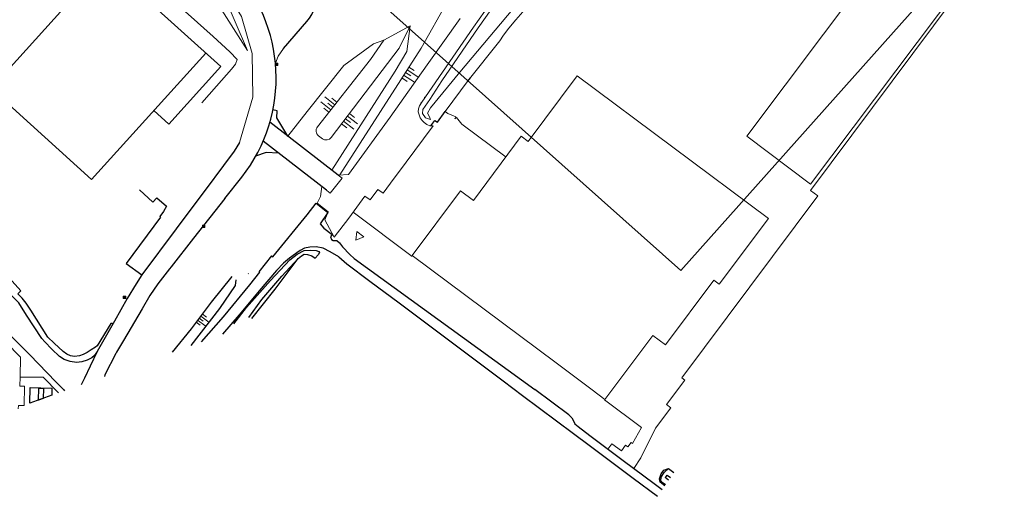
# Model space of a CAD drawing. Header units: metres. Extents: x 63969 to 66809, y 402115 to 403661.
# Tile 11 of 26: x 66282 to 66590, y 402115 to 402264. Entities that reach past the tile are written whole.
import ezdxf

# ---------------------------------------------------------------- set-up
doc = ezdxf.new("R2010")
doc.units = ezdxf.units.M
doc.layers.get('0').update_dxf_attribs({"linetype": 'CONTINUOUS'})
for name, color, linetype, lineweight in [('BS-BEBOUWING', 253, 'CONTINUOUS', 0), ('BS-KANT-VERHARDING', 253, 'CONTINUOUS', 0), ('BS-KRUINLIJN', 253, 'CONTINUOUS', 0), ('BS-KUNSTWERK-CONTOUR', 253, 'CONTINUOUS', 0), ('BS-LANTAARNPAAL-LICHTMAST', 253, 'CONTINUOUS', 0), ('BS-LANTAARNPAAL-WK', 253, 'CONTINUOUS', 0), ('BS-RASTER', 253, 'RASTER', 0), ('BS-SYMBOOL-TALUD', 253, 'CONTINUOUS', 0), ('BS-TEENLIJN', 253, 'CONTINUOUS', 0), ('BS-TUSSENBERM', 253, 'CONTINUOUS', 0)]:
    doc.layers.add(name, color=color, linetype=linetype, lineweight=lineweight)
for name, color, linetype in [('BS-BINNENKRUINLIJN-KPN', 253, 'CONTINUOUS'), ('BS-BINNENTEENLIJN-KPN', 253, 'CONTINUOUS'), ('BS-INSTEEK-SLOOT-KPN', 253, 'CONTINUOUS'), ('BS-OVERIG-KPN', 253, 'CONTINUOUS'), ('BS-WATERLIJN-KPN', 253, 'CONTINUOUS')]:
    doc.layers.add(name, color=color, linetype=linetype)
doc.layers.add('TO-Viewport', color=152, linetype='CONTINUOUS', plot=False)
doc.linetypes.add('RASTER', pattern='A,3,-2,[200,RASTER,S=0.75,R=0,X=0,Y=0],-2,3', length=10)

# ---------------------------------------------------------------- blocks, each defined once
blk = doc.blocks.new('S03')
at = {"color": 0}
for p, q in [((-2.01, 0), (-2.01, -2.01)), ((-1, 0), (-1, -4.01)), ((0, 0), (0, -2.01)), ((1, 0), (1, -4.01)), ((2.01, 0), (2.01, -2.01))]:
    blk.add_line(p, q, dxfattribs=at)
blk = doc.blocks.new('9', base_point=(65176.576, 407433.069637))
at = {"layer": 'BS-LANTAARNPAAL-WK'}
blk.add_lwpolyline([(65176.326, 407432.819637), (65176.826, 407432.819637), (65176.826, 407433.319637), (65176.326, 407433.319637)], close=True, dxfattribs=at)
for points in [[(65176.326, 407432.819637), (65176.826, 407433.319637)], [(65176.826, 407432.819637), (65176.326, 407433.319637)]]:
    blk.add_lwpolyline(points, dxfattribs=at)

msp = doc.modelspace()

# ---------------------------------------------------------------- linework, layer by layer
at = {"layer": 'BS-BEBOUWING'}
for p, q in [((66273.24, 402242.92), (66308.99, 402282.43)), ((66308.99, 402282.43), (66345.07, 402249.79)), ((66304.67, 402214.47), (66340.43, 402253.99)), ((66328.79, 402231.79), (66345.07, 402249.79)), ((66273.24, 402242.92), (66304.67, 402214.47)), ((66324.15, 402235.99), (66328.79, 402231.79))]:
    msp.add_line(p, q, dxfattribs=at)
for points in [[(66569.63, 402307.89), (66509.61, 402227.98), (66529.57, 402213.01), (66589.58, 402292.9), (66569.63, 402307.89)], [(66441.22, 402226.32), (66456.6, 402246.9), (66516.37, 402202.23), (66500.99, 402181.66), (66499.34, 402182.88)], [(66449.99, 402157), (66404.95, 402190.65), (66420.07, 402210.9), (66424.09, 402207.9), (66439.05, 402227.94), (66441.22, 402226.32)], [(66499.34, 402182.88), (66484.23, 402162.64), (66480.22, 402165.63), (66465.26, 402145.6), (66461.3, 402148.55)], [(66461.3, 402148.55), (66449.99, 402157)]]:
    msp.add_lwpolyline(points, dxfattribs=at)
msp.add_polyline3d([(66264.31, 402160.02, 0), (66272.6, 402167.9, 0), (66273.03, 402168.31, 0), (66282.4, 402158.8, 0), (66282.3, 402152.69, 0), (66282.25, 402149.78, 0), (66283.71, 402149.75, 0), (66283.6, 402143.66, 0), (66281.78, 402143.69, 0), (66281.76, 402142.62, 0)], dxfattribs=at)
at = {"layer": 'BS-BINNENKRUINLIJN-KPN'}
for points in [[(66353.82, 402171.21, 0), (66357.9, 402176.84, 0), (66364.19, 402184.14, 0), (66369.28, 402189.66, 0)], [(66348.51, 402184.07, 0), (66342.05, 402175.99, 0), (66335.81, 402167.72, 0), (66329.89, 402160.4, 0)], [(66483.95, 402118.56, 0), (66482.48, 402119.68, 0), (66482.33, 402120.75, 0), (66482.83, 402122.33, 0), (66483.65, 402123.42, 0), (66485.16, 402124.02, 0)]]:
    msp.add_polyline3d(points, dxfattribs=at)
at = {"layer": 'BS-BINNENTEENLIJN-KPN'}
msp.add_polyline3d([(66335.78, 402162.52, 0), (66344.78, 402174, 0), (66349.73, 402181.23, 0), (66349.88, 402182.99, 0)], dxfattribs=at)
at = {"layer": 'BS-INSTEEK-SLOOT-KPN'}
msp.add_line((66423.05, 402246.21), (66422.29, 402245.24), dxfattribs=at)
for points in [[(66369.28, 402189.66, 0), (66370.32, 402190.53, 0), (66371.22, 402191.05, 0), (66372.26, 402190.99, 0), (66373.54, 402190.56, 0), (66374.62, 402189.78, 0)], [(66354.84, 402170.97, 0), (66362.07, 402180.11, 0), (66369.28, 402189.66, 0)], [(66484.15, 402118.85, 0), (66483.19, 402119.55, 0), (66482.71, 402120.1, 0), (66482.89, 402121.29, 0), (66483.8, 402122.77, 0), (66485.16, 402124.02, 0)], [(66485.16, 402124.02, 0), (66486.84, 402122.76, 0)]]:
    msp.add_polyline3d(points, dxfattribs=at)
at = {"layer": 'BS-KANT-VERHARDING'}
for p, q in [((66529.53, 402210.99), (66610.22, 402319.04)), ((66407.95, 402238.65), (66424.19, 402262.06)), ((66364.69, 402255.38), (66363.06, 402253)), ((66363.06, 402253), (66362.2, 402250.81)), ((66407.28, 402237.53), (66407.95, 402238.65)), ((66416.11, 402235.06), (66418.58, 402234.08)), ((66418.31, 402233.42), (66418.58, 402234.08)), ((66418.31, 402233.42), (66418.87, 402233.86)), ((66420.51, 402231.78), (66418.87, 402233.86)), ((66404.97, 402190.37), (66386.48, 402204.18))]:
    msp.add_line(p, q, dxfattribs=at)
at = {"layer": 'BS-KANT-VERHARDING', "flags": 128}
for points in [[(66424.19, 402262.06), (66434.78, 402277.21), (66447.7, 402295.76), (66459.79, 402313.12), (66466.78, 402326.12), (66470.39, 402334.65), (66473.49, 402342.03), (66476.09, 402348.21), (66484.81, 402359.08), (66492.77, 402368.99), (66501.14, 402379.27), (66504.89, 402383.95), (66508.78, 402380.31), (66523.44, 402384.48), (66534.93, 402387.07), (66545.5, 402398.51), (66552.02, 402405.88), (66538.93, 402418.37), (66522.8, 402433.03), (66514.99, 402426.3)], [(66307.54, 402314.71), (66320.48, 402302.03), (66335.17, 402286.5), (66345.49, 402275.25), (66351.56, 402265.4), (66354.92, 402253.89), (66355.13, 402240.15), (66350.91, 402226.01)], [(66407.28, 402237.53), (66406.98, 402236.58), (66406.86, 402235.59), (66407.12, 402234.64), (66407.49, 402233.76), (66408.03, 402232.89), (66408.75, 402232.22), (66409.56, 402231.65), (66410.47, 402231.27), (66411.48, 402231.19), (66408.53, 402227.12), (66403.1, 402219.88), (66398.15, 402213.29), (66395.84, 402210.16), (66394.24, 402211.33), (66391.79, 402208.08), (66390.18, 402209.25), (66385.11, 402202.3), (66380.58, 402196.42), (66377.67, 402201.76), (66378.71, 402204.35), (66375.26, 402206.98), (66376.25, 402209.1), (66376.66, 402212.21), (66379.31, 402210.16), (66383.06, 402214.84), (66381.85, 402215.81), (66385.06, 402216.01), (66398.11, 402233.94), (66409.64, 402250.32), (66419.94, 402264.87)]]:
    msp.add_lwpolyline(points, dxfattribs=at)
at = {"layer": 'BS-KANT-VERHARDING'}
for points in [[(66307.54, 402314.71), (66320.48, 402302.03), (66335.17, 402286.5), (66345.49, 402275.25), (66351.56, 402265.4), (66354.92, 402253.89), (66355.13, 402240.15), (66350.91, 402226.01)], [(66529.53, 402210.99), (66531.84, 402209.27), (66489.32, 402152.34), (66490.21, 402151.67), (66484.47, 402143.98), (66485.83, 402142.97), (66481.07, 402136.59), (66476.45, 402127.34), (66474.31, 402123.99)], [(66466.16, 402130.07), (66467.4, 402131.73), (66470.4, 402129.48), (66471.73, 402131.25), (66472.45, 402130.71), (66473.47, 402132.09), (66473.91, 402131.76), (66476.73, 402136.78), (66465.11, 402145.46)]]:
    msp.add_lwpolyline(points, dxfattribs=at)
for p in [(66408.9, 402240.16), (66407.73, 402238.42)]:
    msp.add_point(p, dxfattribs=at)
at = {"layer": 'BS-KRUINLIJN'}
for p, q in [((66396.08, 402258.07), (66404.35, 402262.55)), ((66404.35, 402262.55), (66400.91, 402255.57)), ((66391.9, 402252), (66396.08, 402258.07)), ((66400.91, 402255.57), (66379.66, 402227.58)), ((66375.33, 402230.91), (66391.9, 402252)), ((66375.69, 402228.08), (66376.86, 402227.19))]:
    msp.add_line(p, q, dxfattribs=at)
at = {"layer": 'BS-KRUINLIJN', "flags": 128}
for points in [[(66475.87, 402339.45), (66471.79, 402331.93), (66468.04, 402324.58), (66462.66, 402314.32), (66451.37, 402298.97), (66439.58, 402281.75), (66425.6, 402261.91), (66414.22, 402245.35), (66410.47, 402239.42), (66408.3, 402236.33), (66408.15, 402235.11), (66409.13, 402233.72), (66410.7, 402233.22)], [(66306.71, 402312.41), (66319.24, 402300.23), (66334.16, 402286.12), (66345.71, 402272.81), (66353.43, 402254.77)], [(66375.44, 402271.41), (66381.53, 402269.33), (66397.23, 402268.05), (66415.98, 402270.19), (66407.73, 402255.57), (66382.3, 402215.84)]]:
    msp.add_lwpolyline(points, dxfattribs=at)
at = {"layer": 'BS-KRUINLIJN'}
msp.add_polyline3d([(66306.71, 402312.41, 0), (66319.24, 402300.23, 0), (66334.16, 402286.12, 0), (66345.71, 402272.81, 0), (66353.43, 402254.77, 0)], dxfattribs=at)
for centre, start, end in [((66376.9, 402229.67), 141.8372, 232.7933), ((66378.07, 402228.79), 232.7933, 322.7933)]:
    msp.add_arc(centre, 2, start, end, dxfattribs=at)
at = {"layer": 'BS-KUNSTWERK-CONTOUR'}
msp.add_lwpolyline([(66387.69, 402198.2), (66387.3, 402195.45), (66389.87, 402196.49)], close=True, dxfattribs=at)
at = {"layer": 'BS-OVERIG-KPN'}
for p, q in [((66364.69, 402255.38), (66371.99, 402263.89)), ((66381.85, 402215.81), (66360.46, 402232.33)), ((66378.18, 402211.06), (66358.33, 402226.39)), ((66346.38, 402208.51), (66351.64, 402215.17))]:
    msp.add_line(p, q, dxfattribs=at)
for points in [[(66366.08, 402227.98), (66362.57, 402233.77), (66362.74, 402235.93), (66361.41, 402236.2)], [(66363.18, 402222.64), (66359.26, 402222.92), (66355.95, 402221.68)]]:
    msp.add_lwpolyline(points, dxfattribs=at)
for points in [[(66410.84, 402231.24, 0), (66412.07, 402232.92, 0), (66412.92, 402232.38, 0), (66415.31, 402235.66, 0)], [(66350.91, 402226.01, 0), (66349.29, 402223.33, 0), (66345.95, 402218.85, 0), (66340.2, 402211.13, 0), (66332.56, 402200.93, 0), (66331.1, 402198.99, 0), (66320.37, 402184.61, 0)], [(66319.71, 402211.18, 0), (66323.79, 402207.37, 0), (66325.04, 402208.71, 0), (66328.13, 402206.03, 0), (66327.14, 402204.46, 0), (66325.99, 402202.8, 0), (66326.2, 402202.66, 0), (66315.52, 402188.16, 0), (66320.37, 402184.61, 0)], [(66346.38, 402208.51, 0), (66336.51, 402196.03, 0), (66329.57, 402187.11, 0)], [(66360.97, 402190.5, 0), (66361.33, 402190.27, 0), (66372.06, 402203.37, 0), (66374.89, 402206.99, 0)], [(66374.89, 402206.99, 0), (66378.62, 402204.08, 0), (66376.18, 402200.59, 0), (66377.31, 402199.2, 0), (66379.89, 402197.24, 0), (66379.45, 402196.49, 0), (66379.75, 402195.68, 0), (66380.25, 402195.32, 0), (66381.41, 402195.38, 0), (66382.25, 402194.58, 0), (66383.18, 402193.36, 0)], [(66382.04, 402190.18, 0), (66379.35, 402191.82, 0), (66377.12, 402192.91, 0), (66374.92, 402193.35, 0), (66372.9, 402193.27, 0), (66371.32, 402192.92, 0), (66369.87, 402192.18, 0), (66368.89, 402191.49, 0), (66366.56, 402189.84, 0), (66364.73, 402188.23, 0), (66362.54, 402185.9, 0), (66357.07, 402179.57, 0), (66350.79, 402172.11, 0), (66345.63, 402166.06, 0)], [(66383.18, 402193.36, 0), (66385.42, 402190.95, 0), (66386.85, 402189.69, 0), (66443.37, 402148.7, 0)], [(66306.44, 402160.6, 0), (66305.61, 402159.36, 0), (66304.74, 402158.66, 0), (66303.29, 402157.93, 0), (66301.67, 402157.33, 0), (66299.99, 402157.1, 0), (66297.93, 402157.45, 0), (66296.06, 402158.12, 0), (66294.61, 402159.04, 0), (66292.22, 402161.35, 0), (66290.05, 402163.57, 0), (66289.14, 402164.71, 0), (66284.34, 402171.94, 0), (66281.93, 402175.8, 0), (66269.69, 402188.17, 0), (66261.63, 402192.4, 0)], [(66349.13, 402169.28, 0), (66353.09, 402174.36, 0), (66360.61, 402182.79, 0), (66366.65, 402189.28, 0), (66368.93, 402191.02, 0), (66371.17, 402192.19, 0), (66373.26, 402192.33, 0), (66374.93, 402192.24, 0), (66375.71, 402191.85, 0), (66375.92, 402191.63, 0), (66375.58, 402190.82, 0)], [(66360.97, 402190.5, 0), (66357.04, 402185.54, 0), (66357.23, 402185.41, 0), (66354.12, 402181.43, 0)], [(66374.62, 402189.78, 0), (66375.58, 402190.82, 0)], [(66382.04, 402190.18, 0), (66384.53, 402188.05, 0), (66391.68, 402182.65, 0), (66400.84, 402175.81, 0), (66433.37, 402151.42, 0), (66439.46, 402146.86, 0), (66455.37, 402134.93, 0), (66460.31, 402131.23, 0)], [(66311.24, 402169.38, 0), (66310.7, 402169.32, 0), (66306.47, 402162.4, 0), (66305.89, 402162, 0), (66304.52, 402161.07, 0), (66303.27, 402160.28, 0), (66302.09, 402159.64, 0), (66300.86, 402159.2, 0), (66299.33, 402159.03, 0), (66298.09, 402159.22, 0), (66296.91, 402159.78, 0), (66295.74, 402160.62, 0), (66293, 402163.2, 0), (66290.96, 402165.11, 0), (66285.71, 402173.5, 0), (66284.24, 402175.72, 0), (66282.92, 402177.33, 0), (66281.64, 402178.68, 0), (66282.59, 402179.57, 0), (66275.07, 402187.82, 0)], [(66329.57, 402187.11, 0), (66329.03, 402186.43, 0)], [(66329.03, 402186.43, 0), (66325.35, 402181.78, 0), (66322.94, 402178.1, 0), (66320.52, 402173.94, 0), (66314.67, 402163.99, 0)], [(66320.37, 402184.61, 0), (66318.61, 402181.79, 0)], [(66353.73, 402185, 0), (66353.67, 402184.92, 0)], [(66318.61, 402181.79, 0), (66315.76, 402177.16, 0), (66311.81, 402170.08, 0), (66308.53, 402164.27, 0), (66306.44, 402160.6, 0)], [(66354.12, 402181.43, 0), (66345.79, 402171.41, 0), (66338.96, 402163.66, 0)], [(66266.65, 402178.35, 0), (66267.26, 402177.74, 0), (66273.58, 402171.35, 0), (66285.41, 402159.54, 0)], [(66314.67, 402163.99, 0), (66312.52, 402160.36, 0), (66312.31, 402159.95, 0)], [(66285.41, 402159.54, 0), (66293.53, 402151.14, 0), (66295.37, 402149.25, 0)], [(66306.44, 402160.6, 0), (66304.26, 402156.03, 0), (66302.41, 402152.26, 0), (66301.42, 402150.17, 0)], [(66312.31, 402159.95, 0), (66308.87, 402153.34, 0), (66308.68, 402152.78, 0)], [(66282.3, 402152.69, 0), (66289.55, 402152.6, 0), (66294.33, 402147.62, 0)], [(66288.06, 402145.37, 0), (66288.18, 402149.1, 0), (66289.6, 402149.04, 0), (66289.56, 402145.91, 0)], [(66295.37, 402149.25, 0), (66296.01, 402148.59, 0), (66296.21, 402148.3, 0)], [(66453.91, 402140.79, 0), (66443.37, 402148.7, 0)], [(66453.91, 402140.79, 0), (66454.88, 402139.79, 0), (66455.41, 402138.93, 0), (66455.81, 402137.94, 0), (66456.83, 402137.1, 0), (66460.49, 402134.32, 0)], [(66460.49, 402134.32, 0), (66470.93, 402126.5, 0)], [(66460.31, 402131.23, 0), (66474.09, 402120.92, 0), (66481.69, 402115.27, 0)], [(66470.93, 402126.5, 0), (66480.63, 402119.27, 0)], [(66480.63, 402119.27, 0), (66483.13, 402117.37, 0)]]:
    msp.add_polyline3d(points, dxfattribs=at)
for points in [[(66292.21, 402146.91, 0), (66285.36, 402144.45, 0), (66285.42, 402149.34, 0), (66292.27, 402149.16, 0)], [(66288.06, 402145.37, 0), (66288.18, 402149.1, 0), (66289.6, 402149.04, 0), (66289.56, 402145.91, 0)]]:
    msp.add_polyline3d(points, close=True, dxfattribs=at)
for centre, radius, start, end in [((66360.61, 402273.65), 15, 319.3767, 38.1163), ((66312.41, 402246.17), 50, 321.6764, 44.0164)]:
    msp.add_arc(centre, radius, start, end, dxfattribs=at)
at = {"layer": 'BS-RASTER', "flags": 128}
for points in [[(66593.36, 402344.02), (66591.4, 402345.6), (66585.89, 402349.35), (66580.32, 402352.21), (66573.12, 402355.55), (66567.97, 402357.21), (66560.55, 402358.67), (66555.94, 402359.36), (66549.12, 402359.63), (66543.33, 402359.21), (66537, 402358.26), (66530.5, 402356.62), (66525, 402354.56), (66519.7, 402351.94), (66514.16, 402348.25), (66509.89, 402345.22), (66505.4, 402341.2), (66501.86, 402337.76), (66497.63, 402333.53), (66491.51, 402326.79), (66482.41, 402315.82), (66475.34, 402307.41), (66463.32, 402294.09), (66449.44, 402278.4), (66439.52, 402266.92), (66437.39, 402264.45), (66435.23, 402261.82), (66433.53, 402259.56), (66432.4, 402257.88), (66422.44, 402245.45), (66415.31, 402235.66)], [(66292.98, 402302.82), (66301.45, 402295.79), (66309.72, 402288.77), (66320.65, 402278.89), (66329.65, 402270.83), (66334.88, 402266.13), (66342.69, 402259.19), (66347.89, 402254.41), (66350.22, 402252.02), (66349.71, 402250.52), (66348.49, 402248.98), (66343.72, 402243.65), (66339.13, 402238.47)], [(66415.31, 402235.66), (66416.11, 402235.06)], [(66420.51, 402231.78), (66434.34, 402221.45)]]:
    msp.add_lwpolyline(points, dxfattribs=at)
at = {"layer": 'BS-TEENLIJN', "flags": 128}
for points in [[(66410.7, 402233.22), (66410.37, 402234.04), (66409.73, 402235.24), (66410.72, 402236.83), (66419.91, 402248.02), (66436.49, 402267.71), (66451.88, 402286.43), (66468.82, 402306.54), (66472.15, 402311.09), (66476.36, 402317.63), (66481.13, 402326.21), (66485.71, 402334.15), (66495.2, 402345.78), (66508.25, 402356.22), (66516.48, 402361.43)], [(66353.43, 402254.77), (66343.97, 402269.69), (66336.68, 402276.23), (66315.79, 402295.99), (66298.17, 402313.19)]]:
    msp.add_lwpolyline(points, dxfattribs=at)
at = {"layer": 'BS-TEENLIJN'}
for points in [[(66353.43, 402254.77, 0), (66343.97, 402269.69, 0), (66336.68, 402276.23, 0), (66315.79, 402295.99, 0), (66298.17, 402313.19, 0)], [(66366.08, 402227.98, 0), (66372.08, 402235.72, 0), (66383.53, 402250.06, 0), (66392.88, 402256.91, 0), (66396.08, 402258.07, 0)], [(66392.88, 402256.91, 0), (66396.08, 402258.07, 0)]]:
    msp.add_polyline3d(points, dxfattribs=at)
at = {"layer": 'BS-TUSSENBERM'}
msp.add_lwpolyline([(66404.35, 402262.55), (66403.33, 402254.5), (66399.61, 402248.29), (66379.81, 402217.39)], dxfattribs=at)
at = {"layer": 'BS-WATERLIJN-KPN'}
for points in [[(66485.16, 402120.32, 0), (66484.12, 402121.11, 0), (66484.42, 402121.52, 0)], [(66484.42, 402121.52, 0), (66484.72, 402121.91, 0), (66485.73, 402121.15, 0)]]:
    msp.add_polyline3d(points, dxfattribs=at)
at = {"layer": 'TO-Viewport'}
msp.add_lwpolyline([(66488.99, 402185.9), (66719.78, 402444.79), (66209.3, 402899.86), (66053.35, 402883.07), (66018.76, 402844.27), (66064.14, 402564.64)], close=True, dxfattribs=at)

# ---------------------------------------------------------------- block references
at = {"layer": 'BS-LANTAARNPAAL-LICHTMAST', "color": 4, "xscale": 1.5, "yscale": 1.5, "zscale": 1.5}
for p in [(66362.59, 402250.46), (66339.74, 402199.74), (66314.98, 402177.53)]:
    msp.add_blockref('9', p, dxfattribs=at)
at = {"layer": 'BS-SYMBOOL-TALUD'}
for p, rotation in [((66402.83, 402247.91), 57.39290398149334), ((66380.15, 402237.04), 231.8371646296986), ((66384.1, 402233.44), 52.82724473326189)]:
    msp.add_blockref('S03', p, dxfattribs=dict(at, rotation=rotation))
at = {"layer": 'BS-SYMBOOL-TALUD', "xscale": 0.8, "yscale": 0.8, "zscale": 0.8, "rotation": 52.95535994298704}
msp.add_blockref('S03', (66338.33, 402171.05), dxfattribs=at)

doc.saveas('drawing.dxf')
